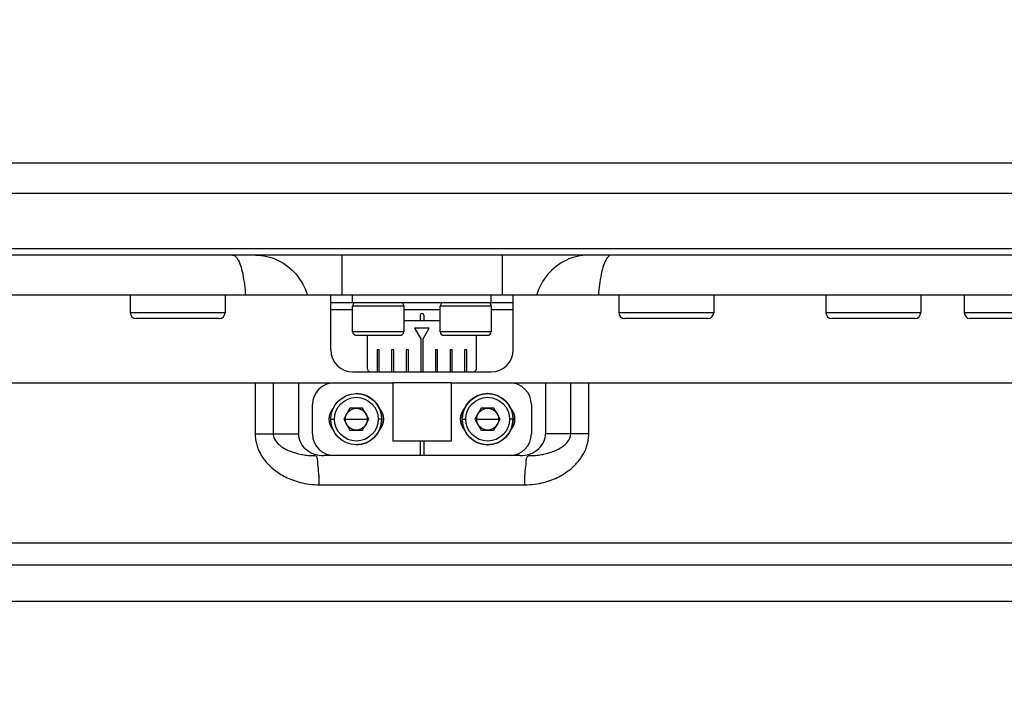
# Model space of a CAD drawing. Header units: millimetres. Extents: x 0 to 1189, y 0 to 841.
# Tile 37 of 88: x 608 to 635, y 140 to 159. Entities that reach past the tile are written whole.
import ezdxf

# ---------------------------------------------------------------- set-up
doc = ezdxf.new("R2010")
doc.units = ezdxf.units.MM
doc.header["$LTSCALE"] = 65.395
doc.layers.get('0').update_dxf_attribs({"linetype": 'CONTINUOUS'})
for name, color, linetype in [('02___PRT_ALL_AXES', 7, 'CONTINUOUS'), ('03___PRT_ALL_CURVES', 7, 'CONTINUOUS'), ('06___PRT_ALL_SURFS', 7, 'CONTINUOUS')]:
    doc.layers.add(name, color=color, linetype=linetype)

msp = doc.modelspace()

# ---------------------------------------------------------------- linework, layer by layer
at = {"color": 9, "linetype": 'Continuous'}
for p, q in [((598.4736, 154.6884), (676.583, 154.6884)), ((598.2408, 153.8563), (738.6135, 153.8562)), ((681.4218, 152.3212), (597.0366, 152.3212)), ((617.3224, 152.1533), (617.3224, 151.0533)), ((621.7222, 152.1533), (621.7222, 151.0533)), ((617.6223, 150.8533), (617.6223, 151.0533)), ((621.4223, 150.8533), (621.4223, 151.0533)), ((617.6223, 150.6533), (617.0223, 150.6533)), ((620.0223, 150.6533), (619.0223, 150.6533)), ((622.0223, 150.6533), (621.4223, 150.6533)), ((614.1253, 150.5733), (611.5253, 150.5733)), ((627.5192, 150.5733), (624.9192, 150.5733)), ((633.1966, 150.5733), (630.5966, 150.5733)), ((638.3223, 150.5733), (634.3902, 150.5733)), ((619.0223, 150.0533), (617.6223, 150.0533)), ((621.4223, 150.0533), (620.0223, 150.0533)), ((614.949, 148.6533), (614.949, 147.2533)), ((615.4441, 148.6533), (615.4441, 147.2533)), ((623.6005, 147.2533), (623.6005, 148.6533)), ((624.0956, 147.2533), (624.0956, 148.6533)), ((617.0223, 147.6533), (617.1223, 147.6533)), ((617.4223, 147.6533), (618.0223, 147.6533)), ((618.4223, 147.6533), (618.3223, 147.6533)), ((620.6223, 147.6533), (620.7223, 147.6533)), ((621.0223, 147.6533), (621.6223, 147.6533)), ((622.0223, 147.6533), (621.9223, 147.6533)), ((614.949, 147.2533), (616.1363, 147.2533)), ((624.0956, 147.2533), (622.9083, 147.2533)), ((616.7055, 145.8533), (622.339, 145.8533)), ((638.0223, 144.2533), (601.0223, 144.2533)), ((635.9223, 142.6533), (601.5884, 142.6533))]:
    msp.add_line(p, q, dxfattribs=at)
at = {"color": 7, "linetype": 'Continuous'}
for p, q in [((738.1172, 152.1533), (597.0366, 152.1533)), ((640.3221, 151.0533), (598.7226, 151.0533)), ((617.0223, 149.5533), (617.0223, 151.0533)), ((622.0223, 149.5533), (622.0223, 151.0533)), ((617.0223, 150.8533), (622.0223, 150.8533)), ((617.6223, 150.0533), (617.6223, 150.7533)), ((619.0223, 150.7533), (617.6223, 150.7533)), ((619.0223, 150.7533), (619.0223, 150.0533)), ((620.0223, 150.0533), (620.0223, 150.7533)), ((621.4223, 150.7533), (620.0223, 150.7533)), ((621.4223, 150.7533), (621.4223, 150.0533)), ((613.9653, 150.4133), (611.6853, 150.4133)), ((620.0223, 150.3533), (619.0223, 150.3533)), ((619.4723, 150.5033), (619.4723, 150.3533)), ((619.5723, 150.5033), (619.5723, 150.3533)), ((627.3592, 150.4133), (625.0792, 150.4133)), ((633.0366, 150.4133), (630.7566, 150.4133)), ((638.1623, 150.4133), (634.5502, 150.4133)), ((619.3208, 150.1477), (619.4908, 149.8533)), ((619.7208, 150.1477), (619.3208, 150.1477)), ((619.5508, 149.8533), (619.7208, 150.1477)), ((617.7223, 149.9533), (618.9223, 149.9533)), ((618.0208, 149.9533), (618.0208, 149.0533)), ((619.4908, 149.8533), (619.4908, 148.9533)), ((619.5508, 148.9533), (619.5508, 149.8533)), ((620.1223, 149.9533), (621.3223, 149.9533)), ((621.0208, 149.0533), (621.0208, 149.9533)), ((618.2908, 149.5533), (618.2908, 148.9533)), ((618.3508, 149.5533), (618.2908, 149.5533)), ((618.3508, 148.9533), (618.3508, 149.5533)), ((618.6908, 149.5533), (618.6908, 148.9533)), ((618.7508, 149.5533), (618.6908, 149.5533)), ((618.7508, 148.9533), (618.7508, 149.5533)), ((619.0908, 149.5533), (619.0908, 148.9533)), ((619.1508, 149.5533), (619.0908, 149.5533)), ((619.1508, 148.9533), (619.1508, 149.5533)), ((619.8908, 149.5533), (619.8908, 148.9533)), ((619.9508, 149.5533), (619.8908, 149.5533)), ((619.9508, 148.9533), (619.9508, 149.5533)), ((620.2908, 149.5533), (620.2908, 148.9533)), ((620.3508, 149.5533), (620.2908, 149.5533)), ((620.3508, 148.9533), (620.3508, 149.5533)), ((620.6908, 149.5533), (620.6908, 148.9533)), ((620.7508, 149.5533), (620.6908, 149.5533)), ((620.7508, 148.9533), (620.7508, 149.5533)), ((617.6223, 148.9533), (621.4223, 148.9533)), ((601.0223, 148.6533), (618.7223, 148.6533)), ((616.1363, 148.6533), (616.1363, 147.2533)), ((620.3223, 148.6533), (638.0219, 148.6533)), ((622.9083, 148.6533), (622.9083, 147.2533)), ((616.5223, 147.2533), (616.5223, 148.0533)), ((617.5491, 147.9533), (617.3759, 147.6533)), ((617.8955, 147.9533), (617.5491, 147.9533)), ((618.0687, 147.6533), (617.8955, 147.9533)), ((621.1491, 147.9533), (620.9759, 147.6533)), ((621.4955, 147.9533), (621.1491, 147.9533)), ((621.6687, 147.6533), (621.4955, 147.9533)), ((622.5223, 148.0533), (622.5223, 147.2533)), ((617.3759, 147.6533), (617.5491, 147.3533)), ((617.8955, 147.3533), (618.0687, 147.6533)), ((620.9759, 147.6533), (621.1491, 147.3533)), ((621.4955, 147.3533), (621.6687, 147.6533)), ((617.5491, 147.3533), (617.8955, 147.3533)), ((621.1491, 147.3533), (621.4955, 147.3533)), ((619.4723, 147.0533), (619.4723, 146.6533)), ((619.5723, 147.0533), (619.5723, 146.6533)), ((622.2154, 146.6533), (616.8291, 146.6533)), ((637.4224, 143.6533), (601.6207, 143.6533))]:
    msp.add_line(p, q, dxfattribs=at)
at = {"color": 2, "linetype": 'Continuous', "const_width": 0.8}
msp.add_lwpolyline([(467.9223, 166.1533, 1), (697.1223, 166.1533, 1)], format="xyb", close=True, dxfattribs=at)
at = {"color": 7, "linetype": 'Continuous'}
for centre, radius in [((617.7223, 147.6533), 0.7), ((621.3223, 147.6533), 0.7), ((617.7223, 147.6533), 0.3), ((621.3223, 147.6533), 0.3)]:
    msp.add_circle(centre, radius, dxfattribs=at)
at = {"color": 9, "linetype": 'Continuous'}
for centre in [(617.7223, 147.6533), (621.3223, 147.6533)]:
    msp.add_circle(centre, 0.6, dxfattribs=at)
at = {"color": 2, "linetype": 'Continuous'}
msp.add_arc((582.5223, 166.1533), 63.3, 282.12633, 48.550533, dxfattribs=at)
at = {"color": 7, "linetype": 'Continuous'}
for centre, radius, start, end in [((611.6853, 150.5733), 0.16, 180, 270), ((613.9653, 150.5733), 0.16, 270, 360), ((619.5223, 150.5033), 0.05, 0, 180), ((625.0792, 150.5733), 0.16, 180, 270), ((627.3592, 150.5733), 0.16, 270, 360), ((630.7566, 150.5733), 0.16, 180, 270), ((633.0366, 150.5733), 0.16, 270, 360), ((634.5502, 150.5733), 0.16, 180, 270), ((617.7223, 150.0533), 0.1, 180, 270), ((618.9223, 150.0533), 0.1, 270, 360), ((620.1223, 150.0533), 0.1, 180, 270), ((621.3223, 150.0533), 0.1, 270, 360), ((617.6223, 149.5533), 0.6, 180, 270), ((621.4223, 149.5533), 0.6, 270, 360), ((618.1208, 149.0533), 0.1, 180, 270), ((620.9208, 149.0533), 0.1, 270, 360), ((617.1223, 148.0533), 0.6, 90, 180), ((621.9223, 148.0533), 0.6, 0, 90), ((617.4223, 147.6533), 0.45, 137.29174, 222.70826), ((618.0223, 147.6533), 0.45, 317.29174, 42.70826), ((621.0223, 147.6533), 0.45, 137.29174, 222.70826), ((621.6223, 147.6533), 0.45, 317.29174, 42.70826), ((617.1223, 147.2533), 0.6, 180, 270), ((621.9223, 147.2533), 0.6, 270, 360)]:
    msp.add_arc(centre, radius, start, end, dxfattribs=at)
at = {"color": 9, "linetype": 'Continuous'}
for points, start_tangent, end_tangent in [([(614.3325, 152.1533), (614.4834, 152.0157), (614.6084, 151.6268), (614.6859, 151.0533)], (1, 0), (0.0762695, -0.9970872)), ([(614.9548, 152.1533), (615.5646, 152.0157), (616.0695, 151.6268), (616.3828, 151.0533)], (1, -0.0000002), (0.2953065, -0.9554026)), ([(624.0897, 152.1533), (623.48, 152.0157), (622.975, 151.6268), (622.6617, 151.0533)], (-1, 0.0000005), (-0.2953066, -0.9554025)), ([(624.712, 152.1533), (624.5611, 152.0157), (624.4362, 151.6268), (624.3586, 151.0533)], (-1, 0), (-0.0762695, -0.9970872)), ([(614.949, 147.2533), (614.9615, 147.0893), (614.9925, 146.9485), (615.0363, 146.8243), (615.0921, 146.7079), (615.1614, 146.5952), (615.246, 146.4842), (615.3485, 146.3744), (615.471, 146.267), (615.6148, 146.1646), (615.7809, 146.0702), (615.9709, 145.9868), (616.187, 145.9186), (616.4313, 145.8714), (616.7055, 145.8533)], (-0.0003226, -0.9999999), (1, 0.0000093)), ([(615.4441, 147.2533), (615.4729, 147.1226), (615.5843, 146.9712), (615.7073, 146.8766), (615.8815, 146.7867), (616.1127, 146.7105), (616.2521, 146.6813), (616.4088, 146.661), (616.5837, 146.6533)], (-0.0002042, -1), (1, 0.0000024)), ([(622.339, 145.8533), (622.616, 145.8718), (622.8627, 145.92), (623.0813, 145.9897), (623.2737, 146.0752), (623.4416, 146.1723), (623.5864, 146.2773), (623.7095, 146.3876), (623.8128, 146.5013), (623.8981, 146.6175), (623.9676, 146.7366), (624.0226, 146.8602), (624.0629, 146.9891), (624.0874, 147.1211), (624.0956, 147.2533)], (1, -0.00001), (-0.0000704, 1)), ([(622.4608, 146.6533), (622.6375, 146.6612), (622.7959, 146.6819), (622.9369, 146.7118), (623.0616, 146.7484), (623.2654, 146.835), (623.4139, 146.931), (623.5159, 147.0318), (623.6005, 147.2533)], (1, -0.0000033), (-0.0000457, 1)), ([(616.6489, 146.5991), (616.5837, 146.6533)], (-0.3424083, 0.9395513), (-1, 0)), ([(616.7055, 145.8533), (616.6963, 146.1594), (616.6699, 146.4189), (616.6489, 146.5991)], (0, 1), (-0.3424083, 0.9395513)), ([(622.339, 145.8533), (622.3483, 146.1594), (622.3747, 146.4189), (622.3957, 146.5991)], (0.0000003, 1), (0.3424175, 0.9395479)), ([(622.3957, 146.5991), (622.4608, 146.6533)], (0.3424175, 0.9395479), (1, 0))]:
    msp.add_spline(points, degree=3, dxfattribs=dict(at, start_tangent=start_tangent, end_tangent=end_tangent))
at = {"color": 7, "linetype": 'Continuous'}
for points, start_tangent, end_tangent in [([(616.1363, 147.2533), (616.1819, 147.0391), (616.3199, 146.8464), (616.5453, 146.7059), (616.5897, 146.6903)], (0, -1), (0.9528117, -0.3035619)), ([(622.4992, 146.7059), (622.7247, 146.8464), (622.8626, 147.0391), (622.9083, 147.2533)], (0.9320977, 0.362207), (0, 1)), ([(616.5897, 146.6903), (616.8291, 146.6533)], (0.9528117, -0.3035619), (1, 0)), ([(622.2154, 146.6533), (622.4992, 146.7059)], (1, 0), (0.9320977, 0.362207))]:
    msp.add_spline(points, degree=3, dxfattribs=dict(at, start_tangent=start_tangent, end_tangent=end_tangent))
at = {"layer": '02___PRT_ALL_AXES', "color": 7, "linetype": 'Continuous'}
for p, q in [((611.5253, 151.0533), (611.5253, 150.5733)), ((614.1253, 151.0533), (614.1253, 150.5733)), ((624.9192, 151.0533), (624.9192, 150.5733)), ((627.5192, 151.0533), (627.5192, 150.5733)), ((630.5966, 151.0533), (630.5966, 150.5733)), ((633.1966, 151.0533), (633.1966, 150.5733)), ((634.3902, 151.0533), (634.3902, 150.5733)), ((617.666, 150.8533), (617.6223, 150.7633)), ((617.6223, 150.7633), (617.643, 150.7533)), ((617.6223, 150.7633), (619.0223, 150.7633)), ((618.9785, 150.8533), (619.0223, 150.7633)), ((619.0223, 150.7633), (619.0016, 150.7533)), ((620.066, 150.8533), (620.0223, 150.7633)), ((620.0223, 150.7633), (620.043, 150.7533)), ((620.0223, 150.7633), (621.4223, 150.7633)), ((621.3785, 150.8533), (621.4223, 150.7633)), ((621.4223, 150.7633), (621.4016, 150.7533))]:
    msp.add_line(p, q, dxfattribs=at)
for centre, start, end in [((617.7223, 147.6533), 90, 90.10415), ((617.7223, 147.6533), 2.54369, 89.90601), ((621.3223, 147.6533), 90, 177.50071), ((621.3223, 147.6533), 2.54369, 89.90601), ((617.7223, 147.6533), 270.10415, 360), ((621.3223, 147.6533), 270.10415, 360), ((621.3223, 147.6533), 182.54369, 269.90601)]:
    msp.add_arc(centre, 0.7, start, end, dxfattribs=at)
at = {"layer": '03___PRT_ALL_CURVES', "color": 4, "linetype": 'Continuous'}
for p, q in [((618.7223, 148.6533), (618.7223, 147.0533)), ((620.3223, 148.6533), (618.7223, 148.6533)), ((620.3223, 148.6533), (620.3223, 147.0533)), ((620.3223, 147.0533), (618.7223, 147.0533))]:
    msp.add_line(p, q, dxfattribs=at)
at = {"layer": '06___PRT_ALL_SURFS', "color": 7, "linetype": 'Continuous'}
for p, q in [((618.7223, 148.6533), (618.7223, 147.0533)), ((620.3223, 148.6533), (618.7223, 148.6533)), ((620.3223, 148.6533), (620.3223, 147.0533)), ((620.3223, 147.0533), (618.7223, 147.0533))]:
    msp.add_line(p, q, dxfattribs=at)

doc.saveas('drawing.dxf')
